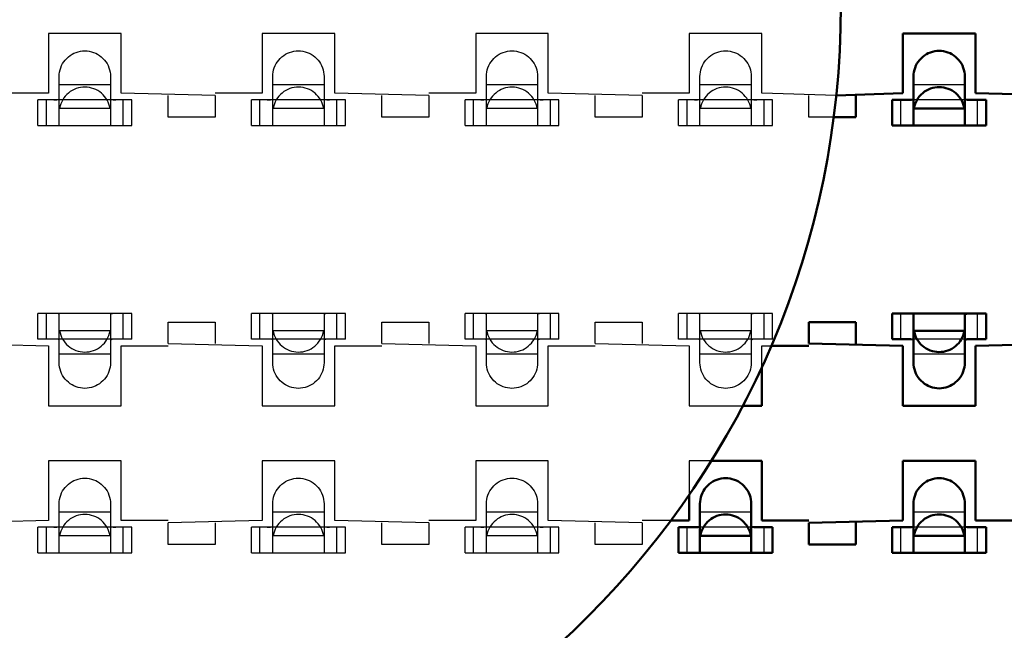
# Model space of a CAD drawing. Header units: inches. Extents: x -1.57 to 1.57, y -0.29 to 0.29.
# Tile 23 of 45: x 0.01 to 0.24, y -0.15 to 0. Entities that reach past the tile are written whole.
import ezdxf

# ---------------------------------------------------------------- set-up
doc = ezdxf.new("R2010")
doc.units = ezdxf.units.IN
doc.header["$MEASUREMENT"] = 0
doc.linetypes.add('Dashed', pattern=[2, 1, -1])
for name, color, linetype, lineweight in [('AM_0', 7, 'Continuous', 50), ('AM_4', 3, 'Continuous', 25), ('AM_9', 6, 'Dashed', 25)]:
    doc.layers.add(name, color=color, linetype=linetype, lineweight=lineweight)

# ---------------------------------------------------------------- blocks, each defined once
blk = doc.blocks.new('2_SEAM_K_Pad_10_0_in_SEAM_50_03_5_S_10_2_A_K_TR_4')
at = {"layer": 'AM_0', "ltscale": 0.001229}
blk.add_circle((0, 0), 0.202, dxfattribs=at)
blk = doc.blocks.new('3_SEAM_50_03_5_L_10_1_A_K_TR_conn_0_in_SEAM_50_03_5_S_10_2_A_K_TR_4')
at = {"layer": 'AM_0', "ltscale": 0.006065}
for p, q in [((0.219, -0.02785), (0.219, -0.01651)), ((0.231, -0.01651), (0.231, -0.02785)), ((0.21772, -0.022), (0.214, -0.022)), ((0.214, -0.028), (0.214, -0.022)), ((0.236, -0.022), (0.23228, -0.022)), ((0.236, -0.028), (0.236, -0.022)), ((0.23092, -0.024), (0.21908, -0.024)), ((0.214, -0.028), (0.236, -0.028)), ((0.214, -0.078), (0.214, -0.072)), ((0.236, -0.072), (0.214, -0.072)), ((0.219, -0.08349), (0.219, -0.07215)), ((0.231, -0.07215), (0.231, -0.08349)), ((0.236, -0.078), (0.236, -0.072)), ((0.23092, -0.076), (0.21908, -0.076)), ((0.214, -0.078), (0.21772, -0.078)), ((0.23228, -0.078), (0.236, -0.078)), ((0.169, -0.12785), (0.169, -0.11651)), ((0.181, -0.11651), (0.181, -0.12785)), ((0.219, -0.12785), (0.219, -0.11651)), ((0.231, -0.11651), (0.231, -0.12785)), ((0.16772, -0.122), (0.164, -0.122)), ((0.164, -0.128), (0.164, -0.122)), ((0.186, -0.122), (0.18228, -0.122)), ((0.186, -0.128), (0.186, -0.122)), ((0.21772, -0.122), (0.214, -0.122)), ((0.214, -0.128), (0.214, -0.122)), ((0.236, -0.122), (0.23228, -0.122)), ((0.236, -0.128), (0.236, -0.122)), ((0.18092, -0.124), (0.16908, -0.124)), ((0.23092, -0.124), (0.21908, -0.124)), ((0.164, -0.128), (0.186, -0.128)), ((0.214, -0.128), (0.236, -0.128))]:
    blk.add_line(p, q, dxfattribs=at)
for points in [[(0.219, -0.01651), (0.21902, -0.01599), (0.21909, -0.01547), (0.2192, -0.01496), (0.21936, -0.01446), (0.21956, -0.01398), (0.2198, -0.01351), (0.22009, -0.01307), (0.2204, -0.01266), (0.22076, -0.01227), (0.22114, -0.01192), (0.22156, -0.0116), (0.222, -0.01132), (0.22246, -0.01108), (0.22295, -0.01088), (0.22345, -0.01072), (0.22396, -0.01061), (0.22448, -0.01054), (0.225, -0.01051), (0.22552, -0.01054), (0.22604, -0.01061), (0.22655, -0.01072), (0.22705, -0.01088), (0.22754, -0.01108), (0.228, -0.01132), (0.22844, -0.0116), (0.22886, -0.01192), (0.22924, -0.01227), (0.2296, -0.01266), (0.22991, -0.01307), (0.2302, -0.01351), (0.23044, -0.01398), (0.23064, -0.01446), (0.2308, -0.01496), (0.23091, -0.01547), (0.23098, -0.01599), (0.231, -0.01651)], [(0.23092, -0.024), (0.23081, -0.02349), (0.23065, -0.02299), (0.23046, -0.0225), (0.23022, -0.02204), (0.22994, -0.02159), (0.22962, -0.02118), (0.22927, -0.02079), (0.22889, -0.02043), (0.22848, -0.02011), (0.22804, -0.01983), (0.22757, -0.01958), (0.22709, -0.01938), (0.22659, -0.01922), (0.22608, -0.0191), (0.22557, -0.01903), (0.22504, -0.019), (0.22452, -0.01902), (0.224, -0.01908), (0.22349, -0.01919), (0.22299, -0.01935), (0.2225, -0.01954), (0.22204, -0.01978), (0.22159, -0.02006), (0.22118, -0.02038), (0.22079, -0.02073), (0.22043, -0.02111), (0.22011, -0.02152), (0.21983, -0.02196), (0.21958, -0.02243), (0.21938, -0.02291), (0.21922, -0.02341), (0.2191, -0.02392), (0.21908, -0.024)], [(0.21772, -0.022), (0.21843, -0.02198), (0.21887, -0.02189), (0.219, -0.02175)], [(0.231, -0.02175), (0.23116, -0.02191), (0.23163, -0.02198), (0.23228, -0.022)], [(0.21789, -0.028), (0.21855, -0.02798), (0.21893, -0.02792), (0.219, -0.02785)], [(0.231, -0.02785), (0.23117, -0.02795), (0.23165, -0.02799), (0.23211, -0.028)], [(0.219, -0.07215), (0.21883, -0.07205), (0.21835, -0.07201), (0.21789, -0.072)], [(0.23211, -0.072), (0.23145, -0.07202), (0.23107, -0.07208), (0.231, -0.07215)], [(0.21908, -0.076), (0.21919, -0.07651), (0.21935, -0.07701), (0.21954, -0.0775), (0.21978, -0.07796), (0.22006, -0.07841), (0.22038, -0.07882), (0.22073, -0.07921), (0.22111, -0.07957), (0.22152, -0.07989), (0.22196, -0.08017), (0.22243, -0.08042), (0.22291, -0.08062), (0.22341, -0.08078), (0.22392, -0.0809), (0.22443, -0.08097), (0.22496, -0.081), (0.22548, -0.08098), (0.226, -0.08092), (0.22651, -0.08081), (0.22701, -0.08065), (0.2275, -0.08046), (0.22796, -0.08022), (0.22841, -0.07994), (0.22882, -0.07962), (0.22921, -0.07927), (0.22957, -0.07889), (0.22989, -0.07848), (0.23017, -0.07804), (0.23042, -0.07757), (0.23062, -0.07709), (0.23078, -0.07659), (0.2309, -0.07608), (0.23092, -0.076)], [(0.219, -0.07825), (0.21884, -0.07809), (0.21837, -0.07802), (0.21772, -0.078)], [(0.23228, -0.078), (0.23157, -0.07802), (0.23113, -0.07811), (0.231, -0.07825)], [(0.231, -0.08349), (0.23098, -0.08401), (0.23091, -0.08453), (0.2308, -0.08504), (0.23064, -0.08554), (0.23044, -0.08602), (0.2302, -0.08649), (0.22991, -0.08693), (0.2296, -0.08734), (0.22924, -0.08773), (0.22886, -0.08808), (0.22844, -0.0884), (0.228, -0.08868), (0.22754, -0.08892), (0.22705, -0.08912), (0.22655, -0.08928), (0.22604, -0.08939), (0.22552, -0.08946), (0.225, -0.08949), (0.22448, -0.08946), (0.22396, -0.08939), (0.22345, -0.08928), (0.22295, -0.08912), (0.22246, -0.08892), (0.222, -0.08868), (0.22156, -0.0884), (0.22114, -0.08808), (0.22076, -0.08773), (0.2204, -0.08734), (0.22009, -0.08693), (0.2198, -0.08649), (0.21956, -0.08602), (0.21936, -0.08554), (0.2192, -0.08504), (0.21909, -0.08453), (0.21902, -0.08401), (0.219, -0.08349)], [(0.169, -0.11651), (0.16902, -0.11599), (0.16909, -0.11547), (0.1692, -0.11496), (0.16936, -0.11446), (0.16956, -0.11398), (0.1698, -0.11351), (0.17009, -0.11307), (0.1704, -0.11266), (0.17076, -0.11227), (0.17114, -0.11192), (0.17156, -0.1116), (0.172, -0.11132), (0.17246, -0.11108), (0.17295, -0.11088), (0.17345, -0.11072), (0.17396, -0.11061), (0.17448, -0.11054), (0.175, -0.11051), (0.17552, -0.11054), (0.17604, -0.11061), (0.17655, -0.11072), (0.17705, -0.11088), (0.17754, -0.11108), (0.178, -0.11132), (0.17844, -0.1116), (0.17886, -0.11192), (0.17924, -0.11227), (0.1796, -0.11266), (0.17991, -0.11307), (0.1802, -0.11351), (0.18044, -0.11398), (0.18064, -0.11446), (0.1808, -0.11496), (0.18091, -0.11547), (0.18098, -0.11599), (0.181, -0.11651)], [(0.219, -0.11651), (0.21902, -0.11599), (0.21909, -0.11547), (0.2192, -0.11496), (0.21936, -0.11446), (0.21956, -0.11398), (0.2198, -0.11351), (0.22009, -0.11307), (0.2204, -0.11266), (0.22076, -0.11227), (0.22114, -0.11192), (0.22156, -0.1116), (0.222, -0.11132), (0.22246, -0.11108), (0.22295, -0.11088), (0.22345, -0.11072), (0.22396, -0.11061), (0.22448, -0.11054), (0.225, -0.11051), (0.22552, -0.11054), (0.22604, -0.11061), (0.22655, -0.11072), (0.22705, -0.11088), (0.22754, -0.11108), (0.228, -0.11132), (0.22844, -0.1116), (0.22886, -0.11192), (0.22924, -0.11227), (0.2296, -0.11266), (0.22991, -0.11307), (0.2302, -0.11351), (0.23044, -0.11398), (0.23064, -0.11446), (0.2308, -0.11496), (0.23091, -0.11547), (0.23098, -0.11599), (0.231, -0.11651)], [(0.18092, -0.124), (0.18081, -0.12349), (0.18065, -0.12299), (0.18046, -0.1225), (0.18022, -0.12204), (0.17994, -0.12159), (0.17962, -0.12118), (0.17927, -0.12079), (0.17889, -0.12043), (0.17848, -0.12011), (0.17804, -0.11983), (0.17757, -0.11958), (0.17709, -0.11938), (0.17659, -0.11922), (0.17608, -0.1191), (0.17557, -0.11903), (0.17504, -0.119), (0.17452, -0.11902), (0.174, -0.11908), (0.17349, -0.11919), (0.17299, -0.11935), (0.1725, -0.11954), (0.17204, -0.11978), (0.17159, -0.12006), (0.17118, -0.12038), (0.17079, -0.12073), (0.17043, -0.12111), (0.17011, -0.12152), (0.16983, -0.12196), (0.16958, -0.12243), (0.16938, -0.12291), (0.16922, -0.12341), (0.1691, -0.12392), (0.16908, -0.124)], [(0.23092, -0.124), (0.23081, -0.12349), (0.23065, -0.12299), (0.23046, -0.1225), (0.23022, -0.12204), (0.22994, -0.12159), (0.22962, -0.12118), (0.22927, -0.12079), (0.22889, -0.12043), (0.22848, -0.12011), (0.22804, -0.11983), (0.22757, -0.11958), (0.22709, -0.11938), (0.22659, -0.11922), (0.22608, -0.1191), (0.22557, -0.11903), (0.22504, -0.119), (0.22452, -0.11902), (0.224, -0.11908), (0.22349, -0.11919), (0.22299, -0.11935), (0.2225, -0.11954), (0.22204, -0.11978), (0.22159, -0.12006), (0.22118, -0.12038), (0.22079, -0.12073), (0.22043, -0.12111), (0.22011, -0.12152), (0.21983, -0.12196), (0.21958, -0.12243), (0.21938, -0.12291), (0.21922, -0.12341), (0.2191, -0.12392), (0.21908, -0.124)], [(0.16772, -0.122), (0.16843, -0.12198), (0.16887, -0.12189), (0.169, -0.12175)], [(0.181, -0.12175), (0.18116, -0.12191), (0.18163, -0.12198), (0.18228, -0.122)], [(0.21772, -0.122), (0.21843, -0.12198), (0.21887, -0.12189), (0.219, -0.12175)], [(0.231, -0.12175), (0.23116, -0.12191), (0.23163, -0.12198), (0.23228, -0.122)], [(0.16789, -0.128), (0.16855, -0.12798), (0.16893, -0.12792), (0.169, -0.12785)], [(0.181, -0.12785), (0.18117, -0.12795), (0.18165, -0.12799), (0.18211, -0.128)], [(0.21789, -0.128), (0.21855, -0.12798), (0.21893, -0.12792), (0.219, -0.12785)], [(0.231, -0.12785), (0.23117, -0.12795), (0.23165, -0.12799), (0.23211, -0.128)]]:
    blk.add_lwpolyline(points, dxfattribs=at)
at = {"layer": 'AM_4', "ltscale": 0.006065}
for p, q in [((0.216, -0.028), (0.216, -0.022)), ((0.234, -0.028), (0.234, -0.022)), ((0.216, -0.078), (0.216, -0.072)), ((0.234, -0.078), (0.234, -0.072)), ((0.166, -0.128), (0.166, -0.122)), ((0.184, -0.128), (0.184, -0.122)), ((0.216, -0.128), (0.216, -0.122)), ((0.234, -0.128), (0.234, -0.122))]:
    blk.add_line(p, q, dxfattribs=at)
at = {"layer": 'AM_9', "ltscale": 0.006065}
for p, q in [((0.019, -0.02785), (0.019, -0.01651)), ((0.031, -0.01651), (0.031, -0.02785)), ((0.069, -0.02785), (0.069, -0.01651)), ((0.081, -0.01651), (0.081, -0.02785)), ((0.119, -0.02785), (0.119, -0.01651)), ((0.131, -0.01651), (0.131, -0.02785)), ((0.169, -0.02785), (0.169, -0.01651)), ((0.181, -0.01651), (0.181, -0.02785)), ((0.031, -0.01849), (0.019, -0.01849)), ((0.081, -0.01849), (0.069, -0.01849)), ((0.131, -0.01849), (0.119, -0.01849)), ((0.181, -0.01849), (0.169, -0.01849)), ((0.231, -0.01849), (0.219, -0.01849)), ((0.014, -0.028), (0.014, -0.022)), ((0.036, -0.022), (0.014, -0.022)), ((0.016, -0.028), (0.016, -0.022)), ((0.034, -0.028), (0.034, -0.022)), ((0.036, -0.028), (0.036, -0.022)), ((0.064, -0.028), (0.064, -0.022)), ((0.086, -0.022), (0.064, -0.022)), ((0.066, -0.028), (0.066, -0.022)), ((0.084, -0.028), (0.084, -0.022)), ((0.086, -0.028), (0.086, -0.022)), ((0.114, -0.028), (0.114, -0.022)), ((0.136, -0.022), (0.114, -0.022)), ((0.116, -0.028), (0.116, -0.022)), ((0.134, -0.028), (0.134, -0.022)), ((0.136, -0.028), (0.136, -0.022)), ((0.164, -0.028), (0.164, -0.022)), ((0.186, -0.022), (0.164, -0.022)), ((0.166, -0.028), (0.166, -0.022)), ((0.184, -0.028), (0.184, -0.022)), ((0.186, -0.028), (0.186, -0.022)), ((0.23228, -0.022), (0.21772, -0.022)), ((0.03092, -0.024), (0.01908, -0.024)), ((0.08092, -0.024), (0.06908, -0.024)), ((0.13092, -0.024), (0.11908, -0.024)), ((0.18092, -0.024), (0.16908, -0.024)), ((0.014, -0.028), (0.036, -0.028)), ((0.064, -0.028), (0.086, -0.028)), ((0.114, -0.028), (0.136, -0.028)), ((0.164, -0.028), (0.186, -0.028)), ((0.014, -0.078), (0.014, -0.072)), ((0.036, -0.072), (0.014, -0.072)), ((0.016, -0.078), (0.016, -0.072)), ((0.019, -0.08349), (0.019, -0.07215)), ((0.031, -0.07215), (0.031, -0.08349)), ((0.034, -0.078), (0.034, -0.072)), ((0.036, -0.078), (0.036, -0.072)), ((0.064, -0.078), (0.064, -0.072)), ((0.086, -0.072), (0.064, -0.072)), ((0.066, -0.078), (0.066, -0.072)), ((0.069, -0.08349), (0.069, -0.07215)), ((0.081, -0.07215), (0.081, -0.08349)), ((0.084, -0.078), (0.084, -0.072)), ((0.086, -0.078), (0.086, -0.072)), ((0.136, -0.072), (0.114, -0.072)), ((0.114, -0.078), (0.114, -0.072)), ((0.116, -0.078), (0.116, -0.072)), ((0.119, -0.08349), (0.119, -0.07215)), ((0.131, -0.07215), (0.131, -0.08349)), ((0.134, -0.078), (0.134, -0.072)), ((0.136, -0.078), (0.136, -0.072)), ((0.186, -0.072), (0.164, -0.072)), ((0.164, -0.078), (0.164, -0.072)), ((0.166, -0.078), (0.166, -0.072)), ((0.169, -0.08349), (0.169, -0.07215)), ((0.181, -0.07215), (0.181, -0.08349)), ((0.184, -0.078), (0.184, -0.072)), ((0.186, -0.078), (0.186, -0.072)), ((0.03092, -0.076), (0.01908, -0.076)), ((0.08092, -0.076), (0.06908, -0.076)), ((0.13092, -0.076), (0.11908, -0.076)), ((0.18092, -0.076), (0.16908, -0.076)), ((0.036, -0.078), (0.014, -0.078)), ((0.086, -0.078), (0.064, -0.078)), ((0.136, -0.078), (0.114, -0.078)), ((0.186, -0.078), (0.164, -0.078)), ((0.23228, -0.078), (0.21772, -0.078)), ((0.031, -0.08151), (0.019, -0.08151)), ((0.081, -0.08151), (0.069, -0.08151)), ((0.131, -0.08151), (0.119, -0.08151)), ((0.181, -0.08151), (0.169, -0.08151)), ((0.231, -0.08151), (0.219, -0.08151)), ((0.019, -0.12785), (0.019, -0.11651)), ((0.031, -0.11651), (0.031, -0.12785)), ((0.069, -0.12785), (0.069, -0.11651)), ((0.081, -0.11651), (0.081, -0.12785)), ((0.119, -0.12785), (0.119, -0.11651)), ((0.131, -0.11651), (0.131, -0.12785)), ((0.031, -0.11849), (0.019, -0.11849)), ((0.081, -0.11849), (0.069, -0.11849)), ((0.131, -0.11849), (0.119, -0.11849)), ((0.181, -0.11849), (0.169, -0.11849)), ((0.231, -0.11849), (0.219, -0.11849)), ((0.014, -0.128), (0.014, -0.122)), ((0.036, -0.122), (0.014, -0.122)), ((0.016, -0.128), (0.016, -0.122)), ((0.034, -0.128), (0.034, -0.122)), ((0.036, -0.128), (0.036, -0.122)), ((0.064, -0.128), (0.064, -0.122)), ((0.086, -0.122), (0.064, -0.122)), ((0.066, -0.128), (0.066, -0.122)), ((0.084, -0.128), (0.084, -0.122)), ((0.086, -0.128), (0.086, -0.122)), ((0.114, -0.128), (0.114, -0.122)), ((0.136, -0.122), (0.114, -0.122)), ((0.116, -0.128), (0.116, -0.122)), ((0.134, -0.128), (0.134, -0.122)), ((0.136, -0.128), (0.136, -0.122)), ((0.18228, -0.122), (0.16772, -0.122)), ((0.23228, -0.122), (0.21772, -0.122)), ((0.03092, -0.124), (0.01908, -0.124)), ((0.08092, -0.124), (0.06908, -0.124)), ((0.13092, -0.124), (0.11908, -0.124)), ((0.014, -0.128), (0.036, -0.128)), ((0.064, -0.128), (0.086, -0.128)), ((0.114, -0.128), (0.136, -0.128))]:
    blk.add_line(p, q, dxfattribs=at)
for points in [[(0.019, -0.01651), (0.01902, -0.01599), (0.01909, -0.01547), (0.0192, -0.01496), (0.01936, -0.01446), (0.01956, -0.01398), (0.0198, -0.01351), (0.02009, -0.01307), (0.0204, -0.01266), (0.02076, -0.01227), (0.02114, -0.01192), (0.02156, -0.0116), (0.022, -0.01132), (0.02246, -0.01108), (0.02295, -0.01088), (0.02345, -0.01072), (0.02396, -0.01061), (0.02448, -0.01054), (0.025, -0.01051), (0.02552, -0.01054), (0.02604, -0.01061), (0.02655, -0.01072), (0.02705, -0.01088), (0.02754, -0.01108), (0.028, -0.01132), (0.02844, -0.0116), (0.02886, -0.01192), (0.02924, -0.01227), (0.0296, -0.01266), (0.02991, -0.01307), (0.0302, -0.01351), (0.03044, -0.01398), (0.03064, -0.01446), (0.0308, -0.01496), (0.03091, -0.01547), (0.03098, -0.01599), (0.031, -0.01651)], [(0.069, -0.01651), (0.06902, -0.01599), (0.06909, -0.01547), (0.0692, -0.01496), (0.06936, -0.01446), (0.06956, -0.01398), (0.0698, -0.01351), (0.07009, -0.01307), (0.0704, -0.01266), (0.07076, -0.01227), (0.07114, -0.01192), (0.07156, -0.0116), (0.072, -0.01132), (0.07246, -0.01108), (0.07295, -0.01088), (0.07345, -0.01072), (0.07396, -0.01061), (0.07448, -0.01054), (0.075, -0.01051), (0.07552, -0.01054), (0.07604, -0.01061), (0.07655, -0.01072), (0.07705, -0.01088), (0.07754, -0.01108), (0.078, -0.01132), (0.07844, -0.0116), (0.07886, -0.01192), (0.07924, -0.01227), (0.0796, -0.01266), (0.07991, -0.01307), (0.0802, -0.01351), (0.08044, -0.01398), (0.08064, -0.01446), (0.0808, -0.01496), (0.08091, -0.01547), (0.08098, -0.01599), (0.081, -0.01651)], [(0.119, -0.01651), (0.11902, -0.01599), (0.11909, -0.01547), (0.1192, -0.01496), (0.11936, -0.01446), (0.11956, -0.01398), (0.1198, -0.01351), (0.12009, -0.01307), (0.1204, -0.01266), (0.12076, -0.01227), (0.12114, -0.01192), (0.12156, -0.0116), (0.122, -0.01132), (0.12246, -0.01108), (0.12295, -0.01088), (0.12345, -0.01072), (0.12396, -0.01061), (0.12448, -0.01054), (0.125, -0.01051), (0.12552, -0.01054), (0.12604, -0.01061), (0.12655, -0.01072), (0.12705, -0.01088), (0.12754, -0.01108), (0.128, -0.01132), (0.12844, -0.0116), (0.12886, -0.01192), (0.12924, -0.01227), (0.1296, -0.01266), (0.12991, -0.01307), (0.1302, -0.01351), (0.13044, -0.01398), (0.13064, -0.01446), (0.1308, -0.01496), (0.13091, -0.01547), (0.13098, -0.01599), (0.131, -0.01651)], [(0.169, -0.01651), (0.16902, -0.01599), (0.16909, -0.01547), (0.1692, -0.01496), (0.16936, -0.01446), (0.16956, -0.01398), (0.1698, -0.01351), (0.17009, -0.01307), (0.1704, -0.01266), (0.17076, -0.01227), (0.17114, -0.01192), (0.17156, -0.0116), (0.172, -0.01132), (0.17246, -0.01108), (0.17295, -0.01088), (0.17345, -0.01072), (0.17396, -0.01061), (0.17448, -0.01054), (0.175, -0.01051), (0.17552, -0.01054), (0.17604, -0.01061), (0.17655, -0.01072), (0.17705, -0.01088), (0.17754, -0.01108), (0.178, -0.01132), (0.17844, -0.0116), (0.17886, -0.01192), (0.17924, -0.01227), (0.1796, -0.01266), (0.17991, -0.01307), (0.1802, -0.01351), (0.18044, -0.01398), (0.18064, -0.01446), (0.1808, -0.01496), (0.18091, -0.01547), (0.18098, -0.01599), (0.181, -0.01651)], [(0.03092, -0.024), (0.03081, -0.02349), (0.03065, -0.02299), (0.03046, -0.0225), (0.03022, -0.02204), (0.02994, -0.02159), (0.02962, -0.02118), (0.02927, -0.02079), (0.02889, -0.02043), (0.02848, -0.02011), (0.02804, -0.01983), (0.02757, -0.01958), (0.02709, -0.01938), (0.02659, -0.01922), (0.02608, -0.0191), (0.02557, -0.01903), (0.02504, -0.019), (0.02452, -0.01902), (0.024, -0.01908), (0.02349, -0.01919), (0.02299, -0.01935), (0.0225, -0.01954), (0.02204, -0.01978), (0.02159, -0.02006), (0.02118, -0.02038), (0.02079, -0.02073), (0.02043, -0.02111), (0.02011, -0.02152), (0.01983, -0.02196), (0.01958, -0.02243), (0.01938, -0.02291), (0.01922, -0.02341), (0.0191, -0.02392), (0.01908, -0.024)], [(0.08092, -0.024), (0.08081, -0.02349), (0.08065, -0.02299), (0.08046, -0.0225), (0.08022, -0.02204), (0.07994, -0.02159), (0.07962, -0.02118), (0.07927, -0.02079), (0.07889, -0.02043), (0.07848, -0.02011), (0.07804, -0.01983), (0.07757, -0.01958), (0.07709, -0.01938), (0.07659, -0.01922), (0.07608, -0.0191), (0.07557, -0.01903), (0.07504, -0.019), (0.07452, -0.01902), (0.074, -0.01908), (0.07349, -0.01919), (0.07299, -0.01935), (0.0725, -0.01954), (0.07204, -0.01978), (0.07159, -0.02006), (0.07118, -0.02038), (0.07079, -0.02073), (0.07043, -0.02111), (0.07011, -0.02152), (0.06983, -0.02196), (0.06958, -0.02243), (0.06938, -0.02291), (0.06922, -0.02341), (0.0691, -0.02392), (0.06908, -0.024)], [(0.13092, -0.024), (0.13081, -0.02349), (0.13065, -0.02299), (0.13046, -0.0225), (0.13022, -0.02204), (0.12994, -0.02159), (0.12962, -0.02118), (0.12927, -0.02079), (0.12889, -0.02043), (0.12848, -0.02011), (0.12804, -0.01983), (0.12757, -0.01958), (0.12709, -0.01938), (0.12659, -0.01922), (0.12608, -0.0191), (0.12557, -0.01903), (0.12504, -0.019), (0.12452, -0.01902), (0.124, -0.01908), (0.12349, -0.01919), (0.12299, -0.01935), (0.1225, -0.01954), (0.12204, -0.01978), (0.12159, -0.02006), (0.12118, -0.02038), (0.12079, -0.02073), (0.12043, -0.02111), (0.12011, -0.02152), (0.11983, -0.02196), (0.11958, -0.02243), (0.11938, -0.02291), (0.11922, -0.02341), (0.1191, -0.02392), (0.11908, -0.024)], [(0.18092, -0.024), (0.18081, -0.02349), (0.18065, -0.02299), (0.18046, -0.0225), (0.18022, -0.02204), (0.17994, -0.02159), (0.17962, -0.02118), (0.17927, -0.02079), (0.17889, -0.02043), (0.17848, -0.02011), (0.17804, -0.01983), (0.17757, -0.01958), (0.17709, -0.01938), (0.17659, -0.01922), (0.17608, -0.0191), (0.17557, -0.01903), (0.17504, -0.019), (0.17452, -0.01902), (0.174, -0.01908), (0.17349, -0.01919), (0.17299, -0.01935), (0.1725, -0.01954), (0.17204, -0.01978), (0.17159, -0.02006), (0.17118, -0.02038), (0.17079, -0.02073), (0.17043, -0.02111), (0.17011, -0.02152), (0.16983, -0.02196), (0.16958, -0.02243), (0.16938, -0.02291), (0.16922, -0.02341), (0.1691, -0.02392), (0.16908, -0.024)], [(0.01772, -0.022), (0.01843, -0.02198), (0.01887, -0.02189), (0.019, -0.02175)], [(0.031, -0.02175), (0.03116, -0.02191), (0.03163, -0.02198), (0.03228, -0.022)], [(0.06772, -0.022), (0.06843, -0.02198), (0.06887, -0.02189), (0.069, -0.02175)], [(0.081, -0.02175), (0.08116, -0.02191), (0.08163, -0.02198), (0.08228, -0.022)], [(0.11772, -0.022), (0.11843, -0.02198), (0.11887, -0.02189), (0.119, -0.02175)], [(0.131, -0.02175), (0.13116, -0.02191), (0.13163, -0.02198), (0.13228, -0.022)], [(0.16772, -0.022), (0.16843, -0.02198), (0.16887, -0.02189), (0.169, -0.02175)], [(0.181, -0.02175), (0.18116, -0.02191), (0.18163, -0.02198), (0.18228, -0.022)], [(0.01789, -0.028), (0.01855, -0.02798), (0.01893, -0.02792), (0.019, -0.02785)], [(0.031, -0.02785), (0.03117, -0.02795), (0.03165, -0.02799), (0.03211, -0.028)], [(0.06789, -0.028), (0.06855, -0.02798), (0.06893, -0.02792), (0.069, -0.02785)], [(0.081, -0.02785), (0.08117, -0.02795), (0.08165, -0.02799), (0.08211, -0.028)], [(0.11789, -0.028), (0.11855, -0.02798), (0.11893, -0.02792), (0.119, -0.02785)], [(0.131, -0.02785), (0.13117, -0.02795), (0.13165, -0.02799), (0.13211, -0.028)], [(0.16789, -0.028), (0.16855, -0.02798), (0.16893, -0.02792), (0.169, -0.02785)], [(0.181, -0.02785), (0.18117, -0.02795), (0.18165, -0.02799), (0.18211, -0.028)], [(0.019, -0.07215), (0.01883, -0.07205), (0.01835, -0.07201), (0.01789, -0.072)], [(0.03211, -0.072), (0.03145, -0.07202), (0.03107, -0.07208), (0.031, -0.07215)], [(0.069, -0.07215), (0.06883, -0.07205), (0.06835, -0.07201), (0.06789, -0.072)], [(0.08211, -0.072), (0.08145, -0.07202), (0.08107, -0.07208), (0.081, -0.07215)], [(0.119, -0.07215), (0.11883, -0.07205), (0.11835, -0.07201), (0.11789, -0.072)], [(0.13211, -0.072), (0.13145, -0.07202), (0.13107, -0.07208), (0.131, -0.07215)], [(0.169, -0.07215), (0.16883, -0.07205), (0.16835, -0.07201), (0.16789, -0.072)], [(0.18211, -0.072), (0.18145, -0.07202), (0.18107, -0.07208), (0.181, -0.07215)], [(0.01908, -0.076), (0.01919, -0.07651), (0.01935, -0.07701), (0.01954, -0.0775), (0.01978, -0.07796), (0.02006, -0.07841), (0.02038, -0.07882), (0.02073, -0.07921), (0.02111, -0.07957), (0.02152, -0.07989), (0.02196, -0.08017), (0.02243, -0.08042), (0.02291, -0.08062), (0.02341, -0.08078), (0.02392, -0.0809), (0.02443, -0.08097), (0.02496, -0.081), (0.02548, -0.08098), (0.026, -0.08092), (0.02651, -0.08081), (0.02701, -0.08065), (0.0275, -0.08046), (0.02796, -0.08022), (0.02841, -0.07994), (0.02882, -0.07962), (0.02921, -0.07927), (0.02957, -0.07889), (0.02989, -0.07848), (0.03017, -0.07804), (0.03042, -0.07757), (0.03062, -0.07709), (0.03078, -0.07659), (0.0309, -0.07608), (0.03092, -0.076)], [(0.06908, -0.076), (0.06919, -0.07651), (0.06935, -0.07701), (0.06954, -0.0775), (0.06978, -0.07796), (0.07006, -0.07841), (0.07038, -0.07882), (0.07073, -0.07921), (0.07111, -0.07957), (0.07152, -0.07989), (0.07196, -0.08017), (0.07243, -0.08042), (0.07291, -0.08062), (0.07341, -0.08078), (0.07392, -0.0809), (0.07443, -0.08097), (0.07496, -0.081), (0.07548, -0.08098), (0.076, -0.08092), (0.07651, -0.08081), (0.07701, -0.08065), (0.0775, -0.08046), (0.07796, -0.08022), (0.07841, -0.07994), (0.07882, -0.07962), (0.07921, -0.07927), (0.07957, -0.07889), (0.07989, -0.07848), (0.08017, -0.07804), (0.08042, -0.07757), (0.08062, -0.07709), (0.08078, -0.07659), (0.0809, -0.07608), (0.08092, -0.076)], [(0.11908, -0.076), (0.11919, -0.07651), (0.11935, -0.07701), (0.11954, -0.0775), (0.11978, -0.07796), (0.12006, -0.07841), (0.12038, -0.07882), (0.12073, -0.07921), (0.12111, -0.07957), (0.12152, -0.07989), (0.12196, -0.08017), (0.12243, -0.08042), (0.12291, -0.08062), (0.12341, -0.08078), (0.12392, -0.0809), (0.12443, -0.08097), (0.12496, -0.081), (0.12548, -0.08098), (0.126, -0.08092), (0.12651, -0.08081), (0.12701, -0.08065), (0.1275, -0.08046), (0.12796, -0.08022), (0.12841, -0.07994), (0.12882, -0.07962), (0.12921, -0.07927), (0.12957, -0.07889), (0.12989, -0.07848), (0.13017, -0.07804), (0.13042, -0.07757), (0.13062, -0.07709), (0.13078, -0.07659), (0.1309, -0.07608), (0.13092, -0.076)], [(0.16908, -0.076), (0.16919, -0.07651), (0.16935, -0.07701), (0.16954, -0.0775), (0.16978, -0.07796), (0.17006, -0.07841), (0.17038, -0.07882), (0.17073, -0.07921), (0.17111, -0.07957), (0.17152, -0.07989), (0.17196, -0.08017), (0.17243, -0.08042), (0.17291, -0.08062), (0.17341, -0.08078), (0.17392, -0.0809), (0.17443, -0.08097), (0.17496, -0.081), (0.17548, -0.08098), (0.176, -0.08092), (0.17651, -0.08081), (0.17701, -0.08065), (0.1775, -0.08046), (0.17796, -0.08022), (0.17841, -0.07994), (0.17882, -0.07962), (0.17921, -0.07927), (0.17957, -0.07889), (0.17989, -0.07848), (0.18017, -0.07804), (0.18042, -0.07757), (0.18062, -0.07709), (0.18078, -0.07659), (0.1809, -0.07608), (0.18092, -0.076)], [(0.019, -0.07825), (0.01884, -0.07809), (0.01837, -0.07802), (0.01772, -0.078)], [(0.03228, -0.078), (0.03157, -0.07802), (0.03113, -0.07811), (0.031, -0.07825)], [(0.069, -0.07825), (0.06884, -0.07809), (0.06837, -0.07802), (0.06772, -0.078)], [(0.08228, -0.078), (0.08157, -0.07802), (0.08113, -0.07811), (0.081, -0.07825)], [(0.119, -0.07825), (0.11884, -0.07809), (0.11837, -0.07802), (0.11772, -0.078)], [(0.13228, -0.078), (0.13157, -0.07802), (0.13113, -0.07811), (0.131, -0.07825)], [(0.169, -0.07825), (0.16884, -0.07809), (0.16837, -0.07802), (0.16772, -0.078)], [(0.18228, -0.078), (0.18157, -0.07802), (0.18113, -0.07811), (0.181, -0.07825)], [(0.031, -0.08349), (0.03098, -0.08401), (0.03091, -0.08453), (0.0308, -0.08504), (0.03064, -0.08554), (0.03044, -0.08602), (0.0302, -0.08649), (0.02991, -0.08693), (0.0296, -0.08734), (0.02924, -0.08773), (0.02886, -0.08808), (0.02844, -0.0884), (0.028, -0.08868), (0.02754, -0.08892), (0.02705, -0.08912), (0.02655, -0.08928), (0.02604, -0.08939), (0.02552, -0.08946), (0.025, -0.08949), (0.02448, -0.08946), (0.02396, -0.08939), (0.02345, -0.08928), (0.02295, -0.08912), (0.02246, -0.08892), (0.022, -0.08868), (0.02156, -0.0884), (0.02114, -0.08808), (0.02076, -0.08773), (0.0204, -0.08734), (0.02009, -0.08693), (0.0198, -0.08649), (0.01956, -0.08602), (0.01936, -0.08554), (0.0192, -0.08504), (0.01909, -0.08453), (0.01902, -0.08401), (0.019, -0.08349)], [(0.081, -0.08349), (0.08098, -0.08401), (0.08091, -0.08453), (0.0808, -0.08504), (0.08064, -0.08554), (0.08044, -0.08602), (0.0802, -0.08649), (0.07991, -0.08693), (0.0796, -0.08734), (0.07924, -0.08773), (0.07886, -0.08808), (0.07844, -0.0884), (0.078, -0.08868), (0.07754, -0.08892), (0.07705, -0.08912), (0.07655, -0.08928), (0.07604, -0.08939), (0.07552, -0.08946), (0.075, -0.08949), (0.07448, -0.08946), (0.07396, -0.08939), (0.07345, -0.08928), (0.07295, -0.08912), (0.07246, -0.08892), (0.072, -0.08868), (0.07156, -0.0884), (0.07114, -0.08808), (0.07076, -0.08773), (0.0704, -0.08734), (0.07009, -0.08693), (0.0698, -0.08649), (0.06956, -0.08602), (0.06936, -0.08554), (0.0692, -0.08504), (0.06909, -0.08453), (0.06902, -0.08401), (0.069, -0.08349)], [(0.131, -0.08349), (0.13098, -0.08401), (0.13091, -0.08453), (0.1308, -0.08504), (0.13064, -0.08554), (0.13044, -0.08602), (0.1302, -0.08649), (0.12991, -0.08693), (0.1296, -0.08734), (0.12924, -0.08773), (0.12886, -0.08808), (0.12844, -0.0884), (0.128, -0.08868), (0.12754, -0.08892), (0.12705, -0.08912), (0.12655, -0.08928), (0.12604, -0.08939), (0.12552, -0.08946), (0.125, -0.08949), (0.12448, -0.08946), (0.12396, -0.08939), (0.12345, -0.08928), (0.12295, -0.08912), (0.12246, -0.08892), (0.122, -0.08868), (0.12156, -0.0884), (0.12114, -0.08808), (0.12076, -0.08773), (0.1204, -0.08734), (0.12009, -0.08693), (0.1198, -0.08649), (0.11956, -0.08602), (0.11936, -0.08554), (0.1192, -0.08504), (0.11909, -0.08453), (0.11902, -0.08401), (0.119, -0.08349)], [(0.181, -0.08349), (0.18098, -0.08401), (0.18091, -0.08453), (0.1808, -0.08504), (0.18064, -0.08554), (0.18044, -0.08602), (0.1802, -0.08649), (0.17991, -0.08693), (0.1796, -0.08734), (0.17924, -0.08773), (0.17886, -0.08808), (0.17844, -0.0884), (0.178, -0.08868), (0.17754, -0.08892), (0.17705, -0.08912), (0.17655, -0.08928), (0.17604, -0.08939), (0.17552, -0.08946), (0.175, -0.08949), (0.17448, -0.08946), (0.17396, -0.08939), (0.17345, -0.08928), (0.17295, -0.08912), (0.17246, -0.08892), (0.172, -0.08868), (0.17156, -0.0884), (0.17114, -0.08808), (0.17076, -0.08773), (0.1704, -0.08734), (0.17009, -0.08693), (0.1698, -0.08649), (0.16956, -0.08602), (0.16936, -0.08554), (0.1692, -0.08504), (0.16909, -0.08453), (0.16902, -0.08401), (0.169, -0.08349)], [(0.019, -0.11651), (0.01902, -0.11599), (0.01909, -0.11547), (0.0192, -0.11496), (0.01936, -0.11446), (0.01956, -0.11398), (0.0198, -0.11351), (0.02009, -0.11307), (0.0204, -0.11266), (0.02076, -0.11227), (0.02114, -0.11192), (0.02156, -0.1116), (0.022, -0.11132), (0.02246, -0.11108), (0.02295, -0.11088), (0.02345, -0.11072), (0.02396, -0.11061), (0.02448, -0.11054), (0.025, -0.11051), (0.02552, -0.11054), (0.02604, -0.11061), (0.02655, -0.11072), (0.02705, -0.11088), (0.02754, -0.11108), (0.028, -0.11132), (0.02844, -0.1116), (0.02886, -0.11192), (0.02924, -0.11227), (0.0296, -0.11266), (0.02991, -0.11307), (0.0302, -0.11351), (0.03044, -0.11398), (0.03064, -0.11446), (0.0308, -0.11496), (0.03091, -0.11547), (0.03098, -0.11599), (0.031, -0.11651)], [(0.069, -0.11651), (0.06902, -0.11599), (0.06909, -0.11547), (0.0692, -0.11496), (0.06936, -0.11446), (0.06956, -0.11398), (0.0698, -0.11351), (0.07009, -0.11307), (0.0704, -0.11266), (0.07076, -0.11227), (0.07114, -0.11192), (0.07156, -0.1116), (0.072, -0.11132), (0.07246, -0.11108), (0.07295, -0.11088), (0.07345, -0.11072), (0.07396, -0.11061), (0.07448, -0.11054), (0.075, -0.11051), (0.07552, -0.11054), (0.07604, -0.11061), (0.07655, -0.11072), (0.07705, -0.11088), (0.07754, -0.11108), (0.078, -0.11132), (0.07844, -0.1116), (0.07886, -0.11192), (0.07924, -0.11227), (0.0796, -0.11266), (0.07991, -0.11307), (0.0802, -0.11351), (0.08044, -0.11398), (0.08064, -0.11446), (0.0808, -0.11496), (0.08091, -0.11547), (0.08098, -0.11599), (0.081, -0.11651)], [(0.119, -0.11651), (0.11902, -0.11599), (0.11909, -0.11547), (0.1192, -0.11496), (0.11936, -0.11446), (0.11956, -0.11398), (0.1198, -0.11351), (0.12009, -0.11307), (0.1204, -0.11266), (0.12076, -0.11227), (0.12114, -0.11192), (0.12156, -0.1116), (0.122, -0.11132), (0.12246, -0.11108), (0.12295, -0.11088), (0.12345, -0.11072), (0.12396, -0.11061), (0.12448, -0.11054), (0.125, -0.11051), (0.12552, -0.11054), (0.12604, -0.11061), (0.12655, -0.11072), (0.12705, -0.11088), (0.12754, -0.11108), (0.128, -0.11132), (0.12844, -0.1116), (0.12886, -0.11192), (0.12924, -0.11227), (0.1296, -0.11266), (0.12991, -0.11307), (0.1302, -0.11351), (0.13044, -0.11398), (0.13064, -0.11446), (0.1308, -0.11496), (0.13091, -0.11547), (0.13098, -0.11599), (0.131, -0.11651)], [(0.03092, -0.124), (0.03081, -0.12349), (0.03065, -0.12299), (0.03046, -0.1225), (0.03022, -0.12204), (0.02994, -0.12159), (0.02962, -0.12118), (0.02927, -0.12079), (0.02889, -0.12043), (0.02848, -0.12011), (0.02804, -0.11983), (0.02757, -0.11958), (0.02709, -0.11938), (0.02659, -0.11922), (0.02608, -0.1191), (0.02557, -0.11903), (0.02504, -0.119), (0.02452, -0.11902), (0.024, -0.11908), (0.02349, -0.11919), (0.02299, -0.11935), (0.0225, -0.11954), (0.02204, -0.11978), (0.02159, -0.12006), (0.02118, -0.12038), (0.02079, -0.12073), (0.02043, -0.12111), (0.02011, -0.12152), (0.01983, -0.12196), (0.01958, -0.12243), (0.01938, -0.12291), (0.01922, -0.12341), (0.0191, -0.12392), (0.01908, -0.124)], [(0.08092, -0.124), (0.08081, -0.12349), (0.08065, -0.12299), (0.08046, -0.1225), (0.08022, -0.12204), (0.07994, -0.12159), (0.07962, -0.12118), (0.07927, -0.12079), (0.07889, -0.12043), (0.07848, -0.12011), (0.07804, -0.11983), (0.07757, -0.11958), (0.07709, -0.11938), (0.07659, -0.11922), (0.07608, -0.1191), (0.07557, -0.11903), (0.07504, -0.119), (0.07452, -0.11902), (0.074, -0.11908), (0.07349, -0.11919), (0.07299, -0.11935), (0.0725, -0.11954), (0.07204, -0.11978), (0.07159, -0.12006), (0.07118, -0.12038), (0.07079, -0.12073), (0.07043, -0.12111), (0.07011, -0.12152), (0.06983, -0.12196), (0.06958, -0.12243), (0.06938, -0.12291), (0.06922, -0.12341), (0.0691, -0.12392), (0.06908, -0.124)], [(0.13092, -0.124), (0.13081, -0.12349), (0.13065, -0.12299), (0.13046, -0.1225), (0.13022, -0.12204), (0.12994, -0.12159), (0.12962, -0.12118), (0.12927, -0.12079), (0.12889, -0.12043), (0.12848, -0.12011), (0.12804, -0.11983), (0.12757, -0.11958), (0.12709, -0.11938), (0.12659, -0.11922), (0.12608, -0.1191), (0.12557, -0.11903), (0.12504, -0.119), (0.12452, -0.11902), (0.124, -0.11908), (0.12349, -0.11919), (0.12299, -0.11935), (0.1225, -0.11954), (0.12204, -0.11978), (0.12159, -0.12006), (0.12118, -0.12038), (0.12079, -0.12073), (0.12043, -0.12111), (0.12011, -0.12152), (0.11983, -0.12196), (0.11958, -0.12243), (0.11938, -0.12291), (0.11922, -0.12341), (0.1191, -0.12392), (0.11908, -0.124)], [(0.01772, -0.122), (0.01843, -0.12198), (0.01887, -0.12189), (0.019, -0.12175)], [(0.031, -0.12175), (0.03116, -0.12191), (0.03163, -0.12198), (0.03228, -0.122)], [(0.06772, -0.122), (0.06843, -0.12198), (0.06887, -0.12189), (0.069, -0.12175)], [(0.081, -0.12175), (0.08116, -0.12191), (0.08163, -0.12198), (0.08228, -0.122)], [(0.11772, -0.122), (0.11843, -0.12198), (0.11887, -0.12189), (0.119, -0.12175)], [(0.131, -0.12175), (0.13116, -0.12191), (0.13163, -0.12198), (0.13228, -0.122)], [(0.01789, -0.128), (0.01855, -0.12798), (0.01893, -0.12792), (0.019, -0.12785)], [(0.031, -0.12785), (0.03117, -0.12795), (0.03165, -0.12799), (0.03211, -0.128)], [(0.06789, -0.128), (0.06855, -0.12798), (0.06893, -0.12792), (0.069, -0.12785)], [(0.081, -0.12785), (0.08117, -0.12795), (0.08165, -0.12799), (0.08211, -0.128)], [(0.11789, -0.128), (0.11855, -0.12798), (0.11893, -0.12792), (0.119, -0.12785)], [(0.131, -0.12785), (0.13117, -0.12795), (0.13165, -0.12799), (0.13211, -0.128)]]:
    blk.add_lwpolyline(points, dxfattribs=at)
blk = doc.blocks.new('4_SEAM_50_03_5_L_10_1_A_K_TR_body_0_in_SEAM_50_03_5_S_10_2_A_K_TR_4')
at = {"layer": 'AM_0', "ltscale": 0.006206}
for p, q in [((0.2165, -0.00645), (0.2165, -0.02045)), ((0.2335, -0.00645), (0.2165, -0.00645)), ((0.2335, -0.02045), (0.2335, -0.00645)), ((0.2165, -0.02045), (0.20091, -0.021)), ((0.2555, -0.021), (0.2335, -0.02045)), ((0.2055, -0.021), (0.2055, -0.026)), ((0.2055, -0.026), (0.20032, -0.026)), ((0.1945, -0.079), (0.1945, -0.074)), ((0.1945, -0.074), (0.2055, -0.074)), ((0.2055, -0.074), (0.2055, -0.079)), ((0.18568, -0.07955), (0.1945, -0.07955)), ((0.1945, -0.079), (0.2165, -0.07955)), ((0.2165, -0.07955), (0.2165, -0.09355)), ((0.2335, -0.07955), (0.2555, -0.079)), ((0.2335, -0.09355), (0.2335, -0.07955)), ((0.1835, -0.09355), (0.1835, -0.08445)), ((0.17903, -0.09355), (0.1835, -0.09355)), ((0.2165, -0.09355), (0.2335, -0.09355)), ((0.1835, -0.10645), (0.17168, -0.10645)), ((0.1835, -0.12045), (0.1835, -0.10645)), ((0.2165, -0.10645), (0.2165, -0.12045)), ((0.2335, -0.10645), (0.2165, -0.10645)), ((0.2335, -0.12045), (0.2335, -0.10645)), ((0.1665, -0.11438), (0.1665, -0.12045)), ((0.1665, -0.12045), (0.16216, -0.12045)), ((0.1945, -0.12045), (0.1835, -0.12045)), ((0.2165, -0.12045), (0.1945, -0.121)), ((0.1945, -0.126), (0.1945, -0.121)), ((0.2055, -0.121), (0.2055, -0.126)), ((0.2445, -0.12045), (0.2335, -0.12045)), ((0.2055, -0.126), (0.1945, -0.126))]:
    blk.add_line(p, q, dxfattribs=at)
at = {"layer": 'AM_9', "ltscale": 0.006206}
for p, q in [((0.0165, -0.00645), (0.0165, -0.02045)), ((0.0335, -0.00645), (0.0165, -0.00645)), ((0.0335, -0.02045), (0.0335, -0.00645)), ((0.0665, -0.00645), (0.0665, -0.02045)), ((0.0835, -0.00645), (0.0665, -0.00645)), ((0.0835, -0.02045), (0.0835, -0.00645)), ((0.1165, -0.00645), (0.1165, -0.02045)), ((0.1335, -0.00645), (0.1165, -0.00645)), ((0.1335, -0.02045), (0.1335, -0.00645)), ((0.1665, -0.00645), (0.1665, -0.02045)), ((0.1835, -0.00645), (0.1665, -0.00645)), ((0.1835, -0.02045), (0.1835, -0.00645)), ((0.0165, -0.02045), (0.0055, -0.02045)), ((0.0555, -0.021), (0.0335, -0.02045)), ((0.0665, -0.02045), (0.0555, -0.02045)), ((0.1055, -0.021), (0.0835, -0.02045)), ((0.1165, -0.02045), (0.1055, -0.02045)), ((0.1555, -0.021), (0.1335, -0.02045)), ((0.1665, -0.02045), (0.1555, -0.02045)), ((0.20091, -0.021), (0.1835, -0.02045)), ((0.0445, -0.026), (0.0445, -0.021)), ((0.0555, -0.021), (0.0555, -0.026)), ((0.0945, -0.026), (0.0945, -0.021)), ((0.1055, -0.021), (0.1055, -0.026)), ((0.1445, -0.026), (0.1445, -0.021)), ((0.1555, -0.021), (0.1555, -0.026)), ((0.1945, -0.026), (0.1945, -0.021)), ((0.0555, -0.026), (0.0445, -0.026)), ((0.1055, -0.026), (0.0945, -0.026)), ((0.1555, -0.026), (0.1445, -0.026)), ((0.20032, -0.026), (0.1945, -0.026)), ((0.0445, -0.079), (0.0445, -0.074)), ((0.0445, -0.074), (0.0555, -0.074)), ((0.0555, -0.074), (0.0555, -0.079)), ((0.0945, -0.079), (0.0945, -0.074)), ((0.0945, -0.074), (0.1055, -0.074)), ((0.1055, -0.074), (0.1055, -0.079)), ((0.1445, -0.079), (0.1445, -0.074)), ((0.1445, -0.074), (0.1555, -0.074)), ((0.1555, -0.074), (0.1555, -0.079)), ((-0.0055, -0.079), (0.0165, -0.07955)), ((0.0165, -0.07955), (0.0165, -0.09355)), ((0.0335, -0.07955), (0.0445, -0.07955)), ((0.0335, -0.09355), (0.0335, -0.07955)), ((0.0445, -0.079), (0.0665, -0.07955)), ((0.0665, -0.07955), (0.0665, -0.09355)), ((0.0835, -0.07955), (0.0945, -0.07955)), ((0.0835, -0.09355), (0.0835, -0.07955)), ((0.0945, -0.079), (0.1165, -0.07955)), ((0.1165, -0.07955), (0.1165, -0.09355)), ((0.1335, -0.07955), (0.1445, -0.07955)), ((0.1335, -0.09355), (0.1335, -0.07955)), ((0.1445, -0.079), (0.1665, -0.07955)), ((0.1665, -0.07955), (0.1665, -0.09355)), ((0.1835, -0.07955), (0.18568, -0.07955)), ((0.1835, -0.08445), (0.1835, -0.07955)), ((0.0165, -0.09355), (0.0335, -0.09355)), ((0.0665, -0.09355), (0.0835, -0.09355)), ((0.1165, -0.09355), (0.1335, -0.09355)), ((0.1665, -0.09355), (0.17903, -0.09355)), ((0.0165, -0.10645), (0.0165, -0.12045)), ((0.0335, -0.10645), (0.0165, -0.10645)), ((0.0335, -0.12045), (0.0335, -0.10645)), ((0.0665, -0.10645), (0.0665, -0.12045)), ((0.0835, -0.10645), (0.0665, -0.10645)), ((0.0835, -0.12045), (0.0835, -0.10645)), ((0.1165, -0.10645), (0.1165, -0.12045)), ((0.1335, -0.10645), (0.1165, -0.10645)), ((0.1335, -0.12045), (0.1335, -0.10645)), ((0.1665, -0.10645), (0.1665, -0.11438)), ((0.17168, -0.10645), (0.1665, -0.10645)), ((0.0165, -0.12045), (-0.0055, -0.121)), ((0.0445, -0.12045), (0.0335, -0.12045)), ((0.0665, -0.12045), (0.0445, -0.121)), ((0.0445, -0.126), (0.0445, -0.121)), ((0.0555, -0.121), (0.0555, -0.126)), ((0.1055, -0.121), (0.0835, -0.12045)), ((0.0945, -0.126), (0.0945, -0.121)), ((0.1165, -0.12045), (0.1055, -0.12045)), ((0.1055, -0.121), (0.1055, -0.126)), ((0.1555, -0.121), (0.1335, -0.12045)), ((0.1445, -0.126), (0.1445, -0.121)), ((0.16216, -0.12045), (0.1555, -0.12045)), ((0.1555, -0.121), (0.1555, -0.126)), ((0.0555, -0.126), (0.0445, -0.126)), ((0.1055, -0.126), (0.0945, -0.126)), ((0.1555, -0.126), (0.1445, -0.126))]:
    blk.add_line(p, q, dxfattribs=at)

msp = doc.modelspace()

# ---------------------------------------------------------------- block references
for name in ['4_SEAM_50_03_5_L_10_1_A_K_TR_body_0_in_SEAM_50_03_5_S_10_2_A_K_TR_4', '3_SEAM_50_03_5_L_10_1_A_K_TR_conn_0_in_SEAM_50_03_5_S_10_2_A_K_TR_4', '2_SEAM_K_Pad_10_0_in_SEAM_50_03_5_S_10_2_A_K_TR_4']:
    msp.add_blockref(name, (0, 0))

doc.saveas('drawing.dxf')
